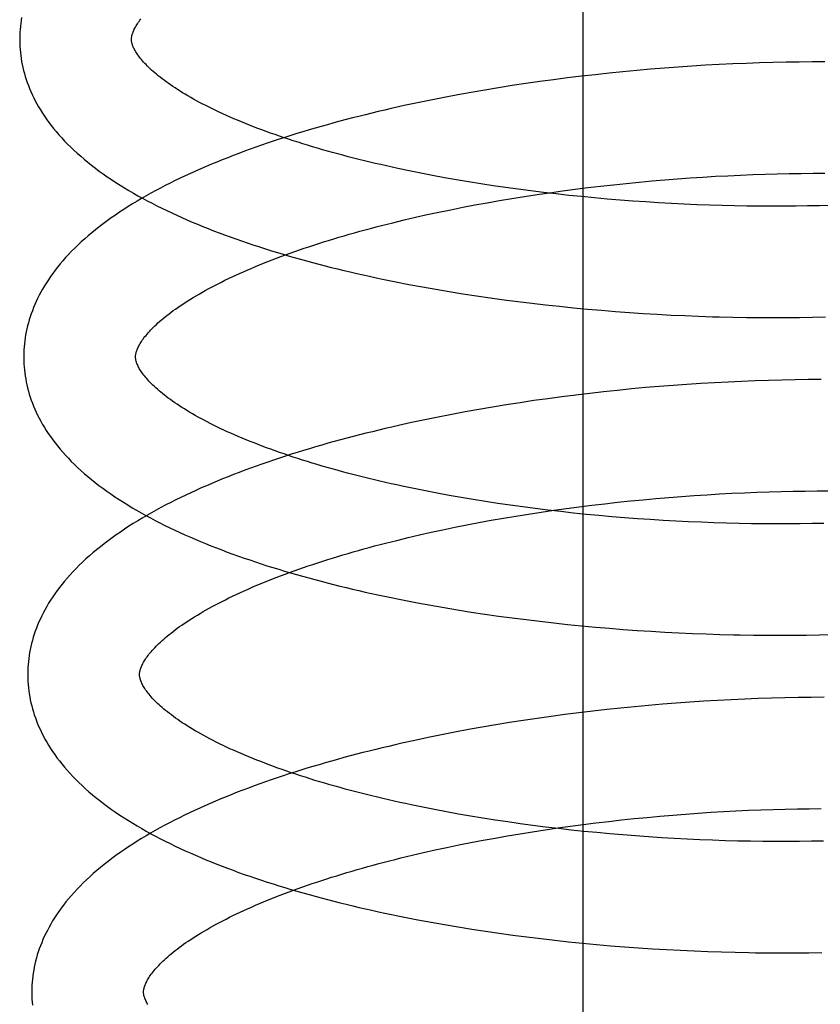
# Model space of a CAD drawing. Header units: inches. Extents: x 0 to 215, y 0 to 139.
# Tile 72 of 116: x 125.948 to 126.091, y 50.742 to 50.918. Entities that reach past the tile are written whole.
import ezdxf

# ---------------------------------------------------------------- set-up
doc = ezdxf.new("R2010")
doc.units = ezdxf.units.IN
doc.header["$LTSCALE"] = 11.804375
doc.header["$MEASUREMENT"] = 0
doc.linetypes.add('HIDDEN', pattern=[0.2, 0.1, -0.1])
doc.layers.add('DEFAULT_2', color=8, linetype='HIDDEN')

msp = doc.modelspace()

# ---------------------------------------------------------------- linework, layer by layer
at = {"layer": 'DEFAULT_2', "color": 8, "linetype": 'HIDDEN'}
for p, q in [((126.04846, 50.61178), (126.04846, 51.17428)), ((126.08002, 50.91012), (126.07763, 50.91004)), ((126.0824, 50.91018), (126.08002, 50.91012)), ((126.08475, 50.91023), (126.0824, 50.91018)), ((126.08709, 50.91027), (126.08475, 50.91023)), ((126.08941, 50.91029), (126.08709, 50.91027)), ((126.09171, 50.91029), (126.08941, 50.91029)), ((126.05559, 50.90854), (126.05311, 50.90829)), ((126.05807, 50.90877), (126.05559, 50.90854)), ((126.06054, 50.90899), (126.05807, 50.90877)), ((126.06301, 50.90919), (126.06054, 50.90899)), ((126.06547, 50.90937), (126.06301, 50.90919)), ((126.06793, 50.90954), (126.06547, 50.90937)), ((126.07037, 50.90969), (126.06793, 50.90954)), ((126.0728, 50.90982), (126.07037, 50.90969)), ((126.07522, 50.90994), (126.0728, 50.90982)), ((126.07763, 50.91004), (126.07522, 50.90994)), ((126.04071, 50.90678), (126.03824, 50.90643)), ((126.04319, 50.90712), (126.04071, 50.90678)), ((126.04567, 50.90743), (126.04319, 50.90712)), ((126.04815, 50.90774), (126.04567, 50.90743)), ((126.05063, 50.90802), (126.04815, 50.90774)), ((126.05311, 50.90829), (126.05063, 50.90802)), ((126.02845, 50.90484), (126.02603, 50.9044)), ((126.03088, 50.90526), (126.02845, 50.90484)), ((126.03333, 50.90567), (126.03088, 50.90526)), ((126.03578, 50.90606), (126.03333, 50.90567)), ((126.03824, 50.90643), (126.03578, 50.90606)), ((126.02122, 50.90348), (126.01885, 50.90299)), ((126.02362, 50.90395), (126.02122, 50.90348)), ((126.02603, 50.9044), (126.02362, 50.90395)), ((126.01648, 50.90248), (126.01414, 50.90195)), ((126.01885, 50.90299), (126.01648, 50.90248)), ((126.01943, 50.89041), (126.01736, 50.89082)), ((126.02154, 50.89), (126.01943, 50.89041)), ((126.02366, 50.8896), (126.02154, 50.89)), ((126.02581, 50.88922), (126.02366, 50.8896)), ((126.02798, 50.88886), (126.02581, 50.88922)), ((126.05847, 50.88882), (126.06076, 50.88902)), ((126.06076, 50.88902), (126.06305, 50.88922)), ((126.06305, 50.88922), (126.06533, 50.8894)), ((126.06533, 50.8894), (126.0676, 50.88956)), ((126.0676, 50.88956), (126.06987, 50.88971)), ((126.06987, 50.88971), (126.07212, 50.88985)), ((126.07212, 50.88985), (126.07436, 50.88996)), ((126.07436, 50.88996), (126.07659, 50.89007)), ((126.07659, 50.89007), (126.07881, 50.89016)), ((126.07881, 50.89016), (126.081, 50.89023)), ((126.081, 50.89023), (126.08318, 50.89029)), ((126.08318, 50.89029), (126.08534, 50.89033)), ((126.08534, 50.89033), (126.08748, 50.89036)), ((126.08748, 50.89036), (126.08959, 50.89038)), ((126.08959, 50.89038), (126.09168, 50.89038)), ((126.03017, 50.88851), (126.02798, 50.88886)), ((126.03238, 50.88817), (126.03017, 50.88851)), ((126.0346, 50.88784), (126.03238, 50.88817)), ((126.03684, 50.88753), (126.0346, 50.88784)), ((126.03909, 50.88724), (126.03684, 50.88753)), ((126.04135, 50.88696), (126.03909, 50.88724)), ((126.04248, 50.88692), (126.04475, 50.88724)), ((126.04475, 50.88724), (126.04703, 50.88754)), ((126.04703, 50.88754), (126.04931, 50.88782)), ((126.04931, 50.88782), (126.0516, 50.88809)), ((126.0516, 50.88809), (126.05389, 50.88835)), ((126.05389, 50.88835), (126.05618, 50.88859)), ((126.05618, 50.88859), (126.05847, 50.88882)), ((126.03131, 50.88513), (126.03352, 50.88551)), ((126.03352, 50.88551), (126.03574, 50.88589)), ((126.03574, 50.88589), (126.03797, 50.88625)), ((126.03797, 50.88625), (126.04022, 50.88659)), ((126.04022, 50.88659), (126.04248, 50.88692)), ((126.04363, 50.88669), (126.04135, 50.88696)), ((126.04591, 50.88644), (126.04363, 50.88669)), ((126.04819, 50.88621), (126.04591, 50.88644)), ((126.05048, 50.88599), (126.04819, 50.88621)), ((126.05278, 50.88578), (126.05048, 50.88599)), ((126.05508, 50.88559), (126.05278, 50.88578)), ((126.05737, 50.88542), (126.05508, 50.88559)), ((126.02267, 50.88344), (126.0248, 50.88388)), ((126.0248, 50.88388), (126.02695, 50.88431)), ((126.02695, 50.88431), (126.02912, 50.88473)), ((126.02912, 50.88473), (126.03131, 50.88513)), ((126.05967, 50.88526), (126.05737, 50.88542)), ((126.06196, 50.88512), (126.05967, 50.88526)), ((126.06425, 50.88499), (126.06196, 50.88512)), ((126.06653, 50.88487), (126.06425, 50.88499)), ((126.0688, 50.88477), (126.06653, 50.88487)), ((126.07106, 50.88469), (126.0688, 50.88477)), ((126.07331, 50.88462), (126.07106, 50.88469)), ((126.07555, 50.88457), (126.07331, 50.88462)), ((126.07777, 50.88453), (126.07555, 50.88457)), ((126.07998, 50.8845), (126.07777, 50.88453)), ((126.08217, 50.88449), (126.07998, 50.8845)), ((126.08434, 50.8845), (126.08217, 50.88449)), ((126.08649, 50.88451), (126.08434, 50.8845)), ((126.08862, 50.88454), (126.08649, 50.88451)), ((126.09072, 50.88459), (126.08862, 50.88454)), ((126.09279, 50.88465), (126.09072, 50.88459)), ((126.01442, 50.88155), (126.01644, 50.88204)), ((126.01644, 50.88204), (126.01849, 50.88252)), ((126.01849, 50.88252), (126.02057, 50.88299)), ((126.02057, 50.88299), (126.02267, 50.88344)), ((126.01732, 50.87053), (126.01971, 50.87008)), ((126.01971, 50.87008), (126.02211, 50.86966)), ((126.02211, 50.86966), (126.02453, 50.86925)), ((126.02453, 50.86925), (126.02696, 50.86885)), ((126.02696, 50.86885), (126.0294, 50.86848)), ((126.0294, 50.86848), (126.03185, 50.86812)), ((126.03185, 50.86812), (126.03432, 50.86778)), ((126.03432, 50.86778), (126.03679, 50.86746)), ((126.03679, 50.86746), (126.03927, 50.86715)), ((126.03927, 50.86715), (126.04176, 50.86687)), ((126.04176, 50.86687), (126.04425, 50.8666)), ((126.04425, 50.8666), (126.04675, 50.86634)), ((126.04675, 50.86634), (126.04925, 50.86611)), ((126.04925, 50.86611), (126.05174, 50.86589)), ((126.05174, 50.86589), (126.05424, 50.86569)), ((126.05424, 50.86569), (126.05674, 50.8655)), ((126.05674, 50.8655), (126.05923, 50.86534)), ((126.05923, 50.86534), (126.06171, 50.86519)), ((126.06171, 50.86519), (126.06419, 50.86505)), ((126.06419, 50.86505), (126.06666, 50.86494)), ((126.06666, 50.86494), (126.06913, 50.86484)), ((126.06913, 50.86484), (126.07158, 50.86475)), ((126.07524, 50.86466), (126.07766, 50.86462)), ((126.07766, 50.86462), (126.08006, 50.86459)), ((126.08006, 50.86459), (126.08245, 50.86458)), ((126.08245, 50.86458), (126.08482, 50.86459)), ((126.08482, 50.86459), (126.08717, 50.86461)), ((126.08717, 50.86461), (126.0895, 50.86465)), ((126.0895, 50.86465), (126.09181, 50.8647)), ((126.05961, 50.85206), (126.05712, 50.85183)), ((126.06209, 50.85227), (126.05961, 50.85206)), ((126.06457, 50.85246), (126.06209, 50.85227)), ((126.06704, 50.85264), (126.06457, 50.85246)), ((126.0695, 50.8528), (126.06704, 50.85264)), ((126.07196, 50.85295), (126.0695, 50.8528)), ((126.0744, 50.85307), (126.07196, 50.85295)), ((126.07682, 50.85318), (126.0744, 50.85307)), ((126.07924, 50.85328), (126.07682, 50.85318)), ((126.08163, 50.85335), (126.07924, 50.85328)), ((126.08401, 50.85341), (126.08163, 50.85335)), ((126.08638, 50.85346), (126.08401, 50.85341)), ((126.08872, 50.85349), (126.08638, 50.85346)), ((126.09104, 50.8535), (126.08872, 50.85349)), ((126.04465, 50.85042), (126.04216, 50.85009)), ((126.04714, 50.85074), (126.04465, 50.85042)), ((126.04964, 50.85104), (126.04714, 50.85074)), ((126.05213, 50.85132), (126.04964, 50.85104)), ((126.05463, 50.85158), (126.05213, 50.85132)), ((126.05712, 50.85183), (126.05463, 50.85158)), ((126.03227, 50.84859), (126.02983, 50.84817)), ((126.03473, 50.84899), (126.03227, 50.84859)), ((126.0372, 50.84937), (126.03473, 50.84899)), ((126.03968, 50.84974), (126.0372, 50.84937)), ((126.04216, 50.85009), (126.03968, 50.84974)), ((126.02255, 50.84681), (126.02016, 50.84632)), ((126.02496, 50.84728), (126.02255, 50.84681)), ((126.02739, 50.84773), (126.02496, 50.84728)), ((126.02983, 50.84817), (126.02739, 50.84773)), ((126.01778, 50.84581), (126.01542, 50.84529)), ((126.02016, 50.84632), (126.01778, 50.84581)), ((126.02026, 50.83359), (126.01818, 50.83401)), ((126.02236, 50.83319), (126.02026, 50.83359)), ((126.02449, 50.83279), (126.02236, 50.83319)), ((126.02664, 50.83242), (126.02449, 50.83279)), ((126.06605, 50.83261), (126.06832, 50.83277)), ((126.06832, 50.83277), (126.07059, 50.83292)), ((126.07059, 50.83292), (126.07284, 50.83305)), ((126.07284, 50.83305), (126.07509, 50.83317)), ((126.07509, 50.83317), (126.07731, 50.83328)), ((126.07731, 50.83328), (126.07953, 50.83336)), ((126.07953, 50.83336), (126.08173, 50.83344)), ((126.08173, 50.83344), (126.0839, 50.8335)), ((126.0839, 50.8335), (126.08606, 50.83354)), ((126.08606, 50.83354), (126.0882, 50.83357)), ((126.0882, 50.83357), (126.09032, 50.83359)), ((126.09032, 50.83359), (126.09241, 50.83359)), ((126.02881, 50.83205), (126.02664, 50.83242)), ((126.031, 50.8317), (126.02881, 50.83205)), ((126.0332, 50.83136), (126.031, 50.8317)), ((126.03543, 50.83104), (126.0332, 50.83136)), ((126.03766, 50.83073), (126.03543, 50.83104)), ((126.04775, 50.83075), (126.05004, 50.83103)), ((126.05004, 50.83103), (126.05232, 50.8313)), ((126.05232, 50.8313), (126.05461, 50.83156)), ((126.05461, 50.83156), (126.05691, 50.8318)), ((126.05691, 50.8318), (126.0592, 50.83202)), ((126.0592, 50.83202), (126.06149, 50.83223)), ((126.06149, 50.83223), (126.06377, 50.83243)), ((126.06377, 50.83243), (126.06605, 50.83261)), ((126.03646, 50.8291), (126.0387, 50.82946)), ((126.03991, 50.83043), (126.03766, 50.83073)), ((126.0387, 50.82946), (126.04095, 50.8298)), ((126.04217, 50.83016), (126.03991, 50.83043)), ((126.04095, 50.8298), (126.04321, 50.83013)), ((126.04445, 50.82989), (126.04217, 50.83016)), ((126.04321, 50.83013), (126.04548, 50.83045)), ((126.04673, 50.82964), (126.04445, 50.82989)), ((126.04548, 50.83045), (126.04775, 50.83075)), ((126.04901, 50.82941), (126.04673, 50.82964)), ((126.0513, 50.82919), (126.04901, 50.82941)), ((126.0536, 50.82898), (126.0513, 50.82919)), ((126.02552, 50.82709), (126.02767, 50.82752)), ((126.02767, 50.82752), (126.02984, 50.82794)), ((126.02984, 50.82794), (126.03203, 50.82834)), ((126.03203, 50.82834), (126.03424, 50.82872)), ((126.03424, 50.82872), (126.03646, 50.8291)), ((126.05589, 50.82879), (126.0536, 50.82898)), ((126.05819, 50.82862), (126.05589, 50.82879)), ((126.06048, 50.82846), (126.05819, 50.82862)), ((126.06277, 50.82832), (126.06048, 50.82846)), ((126.06506, 50.82819), (126.06277, 50.82832)), ((126.06734, 50.82808), (126.06506, 50.82819)), ((126.06961, 50.82798), (126.06734, 50.82808)), ((126.07187, 50.8279), (126.06961, 50.82798)), ((126.07412, 50.82783), (126.07187, 50.8279)), ((126.07635, 50.82777), (126.07412, 50.82783)), ((126.07857, 50.82773), (126.07635, 50.82777)), ((126.08078, 50.82771), (126.07857, 50.82773)), ((126.08297, 50.8277), (126.08078, 50.82771)), ((126.08513, 50.8277), (126.08297, 50.8277)), ((126.08728, 50.82772), (126.08513, 50.8277)), ((126.08941, 50.82776), (126.08728, 50.82772)), ((126.09151, 50.8278), (126.08941, 50.82776)), ((126.01716, 50.82525), (126.01921, 50.82573)), ((126.01921, 50.82573), (126.02129, 50.8262)), ((126.02129, 50.8262), (126.02339, 50.82665)), ((126.02339, 50.82665), (126.02552, 50.82709)), ((126.01514, 50.82476), (126.01716, 50.82525)), ((126.01882, 50.81359), (126.0212, 50.81315)), ((126.0212, 50.81315), (126.0236, 50.81273)), ((126.0236, 50.81273), (126.02601, 50.81233)), ((126.02601, 50.81233), (126.02844, 50.81194)), ((126.02844, 50.81194), (126.03088, 50.81158)), ((126.03088, 50.81158), (126.03333, 50.81123)), ((126.03333, 50.81123), (126.03578, 50.81089)), ((126.03578, 50.81089), (126.03825, 50.81058)), ((126.03825, 50.81058), (126.04073, 50.81028)), ((126.04073, 50.81028), (126.04321, 50.81)), ((126.04321, 50.81), (126.04569, 50.80973)), ((126.04569, 50.80973), (126.04818, 50.80948)), ((126.04818, 50.80948), (126.05067, 50.80925)), ((126.05067, 50.80925), (126.05316, 50.80904)), ((126.05316, 50.80904), (126.05564, 50.80884)), ((126.05564, 50.80884), (126.05813, 50.80867)), ((126.05813, 50.80867), (126.06061, 50.8085)), ((126.06061, 50.8085), (126.06309, 50.80836)), ((126.06309, 50.80836), (126.06556, 50.80823)), ((126.06556, 50.80823), (126.06802, 50.80812)), ((126.06802, 50.80812), (126.07047, 50.80802)), ((126.07047, 50.80802), (126.07291, 50.80794)), ((126.07291, 50.80794), (126.07534, 50.80788)), ((126.07896, 50.80782), (126.08135, 50.8078)), ((126.08135, 50.8078), (126.08372, 50.80779)), ((126.08372, 50.80779), (126.08608, 50.8078)), ((126.08608, 50.8078), (126.08842, 50.80783)), ((126.08842, 50.80783), (126.09074, 50.80787)), ((126.09074, 50.80787), (126.09304, 50.80793)), ((126.06758, 50.79584), (126.06511, 50.79566)), ((126.07004, 50.796), (126.06758, 50.79584)), ((126.07249, 50.79614), (126.07004, 50.796)), ((126.07493, 50.79627), (126.07249, 50.79614)), ((126.07736, 50.79638), (126.07493, 50.79627)), ((126.07977, 50.79648), (126.07736, 50.79638)), ((126.08216, 50.79656), (126.07977, 50.79648)), ((126.08454, 50.79662), (126.08216, 50.79656)), ((126.0869, 50.79666), (126.08454, 50.79662)), ((126.08925, 50.79669), (126.0869, 50.79666)), ((126.09157, 50.7967), (126.08925, 50.79669)), ((126.0477, 50.79393), (126.04521, 50.79361)), ((126.05019, 50.79422), (126.0477, 50.79393)), ((126.05268, 50.79451), (126.05019, 50.79422)), ((126.05518, 50.79477), (126.05268, 50.79451)), ((126.05767, 50.79502), (126.05518, 50.79477)), ((126.06015, 50.79525), (126.05767, 50.79502)), ((126.06264, 50.79546), (126.06015, 50.79525)), ((126.06511, 50.79566), (126.06264, 50.79546)), ((126.03531, 50.79217), (126.03285, 50.79177)), ((126.03777, 50.79256), (126.03531, 50.79217)), ((126.04025, 50.79293), (126.03777, 50.79256)), ((126.04273, 50.79328), (126.04025, 50.79293)), ((126.04521, 50.79361), (126.04273, 50.79328)), ((126.02555, 50.79046), (126.02314, 50.78999)), ((126.02797, 50.79091), (126.02555, 50.79046)), ((126.03041, 50.79135), (126.02797, 50.79091)), ((126.03285, 50.79177), (126.03041, 50.79135)), ((126.01838, 50.789), (126.01602, 50.78847)), ((126.02075, 50.7895), (126.01838, 50.789)), ((126.02314, 50.78999), (126.02075, 50.7895)), ((126.0219, 50.77662), (126.0198, 50.77704)), ((126.02403, 50.77622), (126.0219, 50.77662)), ((126.07356, 50.77626), (126.0758, 50.77638)), ((126.0758, 50.77638), (126.07803, 50.77649)), ((126.07803, 50.77649), (126.08024, 50.77657)), ((126.08024, 50.77657), (126.08244, 50.77665)), ((126.08244, 50.77665), (126.08462, 50.77671)), ((126.08462, 50.77671), (126.08678, 50.77675)), ((126.08678, 50.77675), (126.08892, 50.77678)), ((126.08892, 50.77678), (126.09103, 50.77679)), ((126.02618, 50.77583), (126.02403, 50.77622)), ((126.02835, 50.77545), (126.02618, 50.77583)), ((126.03054, 50.77509), (126.02835, 50.77545)), ((126.03275, 50.77475), (126.03054, 50.77509)), ((126.03498, 50.77441), (126.03275, 50.77475)), ((126.05304, 50.77451), (126.05533, 50.77477)), ((126.05533, 50.77477), (126.05762, 50.77501)), ((126.05762, 50.77501), (126.05991, 50.77523)), ((126.05991, 50.77523), (126.0622, 50.77544)), ((126.0622, 50.77544), (126.06449, 50.77564)), ((126.06449, 50.77564), (126.06677, 50.77582)), ((126.06677, 50.77582), (126.06904, 50.77598)), ((126.06904, 50.77598), (126.0713, 50.77613)), ((126.0713, 50.77613), (126.07356, 50.77626)), ((126.03723, 50.7741), (126.03498, 50.77441)), ((126.03948, 50.77379), (126.03723, 50.7741)), ((126.03941, 50.77266), (126.04166, 50.77301)), ((126.04175, 50.7735), (126.03948, 50.77379)), ((126.04166, 50.77301), (126.04392, 50.77334)), ((126.04404, 50.77323), (126.04175, 50.7735)), ((126.04392, 50.77334), (126.04619, 50.77365)), ((126.04632, 50.77297), (126.04404, 50.77323)), ((126.04619, 50.77365), (126.04847, 50.77396)), ((126.04862, 50.77273), (126.04632, 50.77297)), ((126.04847, 50.77396), (126.05075, 50.77424)), ((126.05075, 50.77424), (126.05304, 50.77451)), ((126.02839, 50.77073), (126.03056, 50.77114)), ((126.03056, 50.77114), (126.03275, 50.77154)), ((126.03275, 50.77154), (126.03496, 50.77193)), ((126.03496, 50.77193), (126.03718, 50.77231)), ((126.03718, 50.77231), (126.03941, 50.77266)), ((126.05092, 50.7725), (126.04862, 50.77273)), ((126.05323, 50.77229), (126.05092, 50.7725)), ((126.05554, 50.77209), (126.05323, 50.77229)), ((126.05785, 50.77191), (126.05554, 50.77209)), ((126.06016, 50.77174), (126.05785, 50.77191)), ((126.06246, 50.77159), (126.06016, 50.77174)), ((126.06477, 50.77145), (126.06246, 50.77159)), ((126.06706, 50.77133), (126.06477, 50.77145)), ((126.06935, 50.77123), (126.06706, 50.77133)), ((126.07163, 50.77114), (126.06935, 50.77123)), ((126.0739, 50.77106), (126.07163, 50.77114)), ((126.07615, 50.771), (126.0739, 50.77106)), ((126.01993, 50.76894), (126.02201, 50.76941)), ((126.02201, 50.76941), (126.02411, 50.76986)), ((126.02411, 50.76986), (126.02624, 50.7703)), ((126.02624, 50.7703), (126.02839, 50.77073)), ((126.07839, 50.77096), (126.07615, 50.771)), ((126.08062, 50.77093), (126.07839, 50.77096)), ((126.08283, 50.77091), (126.08062, 50.77093)), ((126.08502, 50.77091), (126.08283, 50.77091)), ((126.08718, 50.77092), (126.08502, 50.77091)), ((126.08933, 50.77095), (126.08718, 50.77092)), ((126.09145, 50.77099), (126.08933, 50.77095)), ((126.01586, 50.76797), (126.01788, 50.76846)), ((126.01788, 50.76846), (126.01993, 50.76894)), ((126.0189, 50.75692), (126.02129, 50.75648)), ((126.02129, 50.75648), (126.0237, 50.75605)), ((126.0237, 50.75605), (126.02612, 50.75564)), ((126.02612, 50.75564), (126.02855, 50.75525)), ((126.02855, 50.75525), (126.031, 50.75487)), ((126.031, 50.75487), (126.03346, 50.75452)), ((126.03346, 50.75452), (126.03592, 50.75418)), ((126.03592, 50.75418), (126.0384, 50.75386)), ((126.0384, 50.75386), (126.04089, 50.75355)), ((126.04089, 50.75355), (126.04338, 50.75327)), ((126.04338, 50.75327), (126.04587, 50.753)), ((126.04587, 50.753), (126.04837, 50.75274)), ((126.04837, 50.75274), (126.05087, 50.75251)), ((126.05087, 50.75251), (126.05337, 50.75229)), ((126.05337, 50.75229), (126.05587, 50.75209)), ((126.05587, 50.75209), (126.05837, 50.75191)), ((126.05837, 50.75191), (126.06086, 50.75174)), ((126.06086, 50.75174), (126.06335, 50.75159)), ((126.06335, 50.75159), (126.06583, 50.75146)), ((126.06583, 50.75146), (126.06831, 50.75135)), ((126.06831, 50.75135), (126.07077, 50.75125)), ((126.07077, 50.75125), (126.07323, 50.75116)), ((126.07323, 50.75116), (126.07567, 50.7511)), ((126.07567, 50.7511), (126.0781, 50.75105)), ((126.08171, 50.75101), (126.0841, 50.751)), ((126.0841, 50.751), (126.08647, 50.75101)), ((126.08647, 50.75101), (126.08883, 50.75103)), ((126.08883, 50.75103), (126.09116, 50.75107))]:
    msp.add_line(p, q, dxfattribs=at)
for points in [[(125.94804, 50.91827), (125.94795, 50.91773), (125.94788, 50.9172), (125.94782, 50.91666), (125.94777, 50.91612), (125.94773, 50.91559), (125.94771, 50.91505), (125.9477, 50.91452), (125.9477, 50.91407)], [(125.9677, 50.91432), (125.9677, 50.91443), (125.9677, 50.91454), (125.96771, 50.91466), (125.96773, 50.91478), (125.96775, 50.91491), (125.96778, 50.91504), (125.96782, 50.91518), (125.96786, 50.91533), (125.96791, 50.91548), (125.96797, 50.91564), (125.96804, 50.91581), (125.96812, 50.91598), (125.9682, 50.91616), (125.9683, 50.91635), (125.9684, 50.91653), (125.96851, 50.91673), (125.96863, 50.91693), (125.96877, 50.91713), (125.96891, 50.91733), (125.96905, 50.91754), (125.96921, 50.91776), (125.96938, 50.91798)], [(125.9477, 50.91407), (125.94771, 50.91362), (125.94773, 50.91308), (125.94777, 50.91254), (125.94782, 50.91201), (125.94788, 50.91147), (125.94796, 50.91093), (125.94805, 50.91039), (125.94815, 50.90986), (125.94827, 50.90932), (125.9484, 50.90878), (125.94854, 50.90824), (125.9487, 50.9077), (125.94887, 50.90716), (125.94905, 50.90662), (125.94925, 50.90608), (125.94947, 50.90554), (125.9497, 50.90499), (125.94994, 50.90445), (125.9502, 50.9039), (125.95048, 50.90336), (125.95078, 50.90281), (125.95109, 50.90226), (125.95142, 50.90171), (125.95176, 50.90116), (125.95213, 50.9006), (125.95251, 50.90005), (125.95291, 50.89949), (125.95333, 50.89894), (125.95377, 50.89838), (125.95423, 50.89783), (125.95471, 50.89727), (125.95521, 50.89672), (125.95573, 50.89616), (125.95627, 50.89561), (125.95682, 50.89506), (125.9574, 50.89451), (125.958, 50.89397), (125.95861, 50.89342), (125.95924, 50.89289), (125.95989, 50.89235), (125.96055, 50.89182), (125.96124, 50.8913), (125.96193, 50.89078), (125.96265, 50.89027), (125.96337, 50.88976), (125.96412, 50.88926), (125.96487, 50.88876), (125.96564, 50.88827), (125.96643, 50.88779), (125.96722, 50.88731), (125.96803, 50.88684), (125.96885, 50.88638), (125.96968, 50.88592), (125.97052, 50.88546), (125.97137, 50.88502), (125.97223, 50.88458), (125.97311, 50.88414), (125.97399, 50.88372), (125.97488, 50.88329), (125.97579, 50.88288), (125.9767, 50.88247), (125.97762, 50.88206), (125.97856, 50.88166), (125.9795, 50.88127), (125.98045, 50.88088), (125.98141, 50.88049), (125.98238, 50.88012), (125.98336, 50.87974), (125.98434, 50.87937), (125.98534, 50.87901), (125.98634, 50.87865), (125.98735, 50.8783), (125.98837, 50.87795), (125.9894, 50.87761), (125.99043, 50.87727), (125.99148, 50.87694), (125.99253, 50.87661), (125.99359, 50.87628), (125.99465, 50.87596), (125.99572, 50.87565), (125.9968, 50.87534), (125.99789, 50.87503), (125.99899, 50.87473), (126.00009, 50.87444), (126.0012, 50.87414), (126.00231, 50.87386), (126.00343, 50.87357), (126.00456, 50.8733), (126.00569, 50.87302), (126.00683, 50.87275), (126.00797, 50.87249), (126.00912, 50.87223), (126.01028, 50.87197), (126.01144, 50.87172), (126.01261, 50.87147), (126.01378, 50.87123), (126.01496, 50.87099), (126.01732, 50.87053)], [(126.01736, 50.89082), (126.01531, 50.89126), (126.0143, 50.89148), (126.01329, 50.8917), (126.01229, 50.89193), (126.0113, 50.89216), (126.01032, 50.89239), (126.00934, 50.89263), (126.00837, 50.89287), (126.00741, 50.89311), (126.00646, 50.89335), (126.00552, 50.8936), (126.00459, 50.89385), (126.00367, 50.8941), (126.00275, 50.89435), (126.00185, 50.89461), (126.00096, 50.89487), (126.00007, 50.89513), (125.9992, 50.8954), (125.99833, 50.89566), (125.99748, 50.89593), (125.99663, 50.8962), (125.9958, 50.89647), (125.99498, 50.89675), (125.99416, 50.89702), (125.99336, 50.8973), (125.99257, 50.89758), (125.9918, 50.89786), (125.99103, 50.89814), (125.99027, 50.89842), (125.98953, 50.89871), (125.9888, 50.89899), (125.98808, 50.89928), (125.98738, 50.89957), (125.98668, 50.89986), (125.986, 50.90015), (125.98533, 50.90044), (125.98467, 50.90073), (125.98403, 50.90102), (125.9834, 50.90131), (125.98278, 50.9016), (125.98217, 50.90189), (125.98158, 50.90219), (125.981, 50.90248), (125.98043, 50.90277), (125.97988, 50.90306), (125.97933, 50.90335), (125.97881, 50.90364), (125.97829, 50.90393), (125.97779, 50.90422), (125.97731, 50.90451), (125.97683, 50.90479), (125.97637, 50.90507), (125.97592, 50.90536), (125.97549, 50.90564), (125.97507, 50.90592), (125.97466, 50.9062), (125.97426, 50.90648), (125.97388, 50.90675), (125.97351, 50.90702), (125.97316, 50.90729), (125.97282, 50.90755), (125.97249, 50.90782), (125.97217, 50.90808), (125.97187, 50.90833), (125.97157, 50.90859), (125.97129, 50.90884), (125.97102, 50.90909), (125.97077, 50.90933), (125.97052, 50.90957), (125.97029, 50.90981), (125.97007, 50.91004), (125.96986, 50.91027), (125.96966, 50.9105), (125.96948, 50.91072), (125.9693, 50.91093), (125.96913, 50.91114), (125.96898, 50.91135), (125.96883, 50.91155), (125.9687, 50.91175), (125.96857, 50.91194), (125.96846, 50.91213), (125.96835, 50.91232), (125.96825, 50.9125), (125.96816, 50.91267), (125.96808, 50.91284), (125.96801, 50.91301), (125.96794, 50.91316), (125.96789, 50.91332), (125.96784, 50.91346), (125.9678, 50.9136), (125.96777, 50.91373), (125.96774, 50.91386), (125.96772, 50.91398), (125.96771, 50.9141), (125.9677, 50.91422), (125.9677, 50.91433)], [(126.01414, 50.90195), (126.01298, 50.90169), (126.01182, 50.90141), (126.01066, 50.90114), (126.00952, 50.90086), (126.00837, 50.90057), (126.00723, 50.90028), (126.0061, 50.89999), (126.00498, 50.89969), (126.00386, 50.89938), (126.00274, 50.89908), (126.00164, 50.89877), (126.00054, 50.89845), (125.99944, 50.89813), (125.99836, 50.89781), (125.99728, 50.89748), (125.9962, 50.89714), (125.99514, 50.89681), (125.99408, 50.89646), (125.99303, 50.89612), (125.99198, 50.89577), (125.99095, 50.89541), (125.98992, 50.89505), (125.9889, 50.89469), (125.98789, 50.89432), (125.98688, 50.89394), (125.98589, 50.89357), (125.9849, 50.89318), (125.98392, 50.89279), (125.98295, 50.8924), (125.98198, 50.892), (125.98103, 50.8916), (125.98009, 50.89119), (125.97915, 50.89078), (125.97822, 50.89036), (125.97731, 50.88994), (125.9764, 50.88951), (125.9755, 50.88908), (125.97462, 50.88864), (125.97374, 50.88819), (125.97287, 50.88774), (125.97202, 50.88729), (125.97117, 50.88683), (125.97033, 50.88636), (125.96951, 50.88589), (125.9687, 50.88541), (125.96789, 50.88492), (125.9671, 50.88443), (125.96633, 50.88394), (125.96556, 50.88343), (125.96481, 50.88292), (125.96407, 50.88241), (125.96335, 50.88189), (125.96264, 50.88137), (125.96194, 50.88084), (125.96126, 50.8803), (125.9606, 50.87976), (125.95995, 50.87922), (125.95932, 50.87867), (125.95871, 50.87812), (125.95812, 50.87756), (125.95754, 50.877), (125.95698, 50.87644), (125.95644, 50.87588), (125.95592, 50.87531), (125.95542, 50.87475), (125.95494, 50.87418), (125.95448, 50.87362), (125.95404, 50.87305), (125.95362, 50.87249), (125.95322, 50.87192), (125.95283, 50.87136), (125.95247, 50.8708), (125.95212, 50.87024), (125.95179, 50.86968), (125.95148, 50.86912), (125.95118, 50.86857), (125.95091, 50.86801), (125.95065, 50.86746), (125.9504, 50.86691), (125.95017, 50.86637), (125.94996, 50.86582), (125.94976, 50.86527), (125.94957, 50.86473), (125.9494, 50.86419), (125.94925, 50.86364), (125.9491, 50.8631), (125.94898, 50.86256), (125.94886, 50.86202), (125.94876, 50.86148), (125.94867, 50.86094), (125.9486, 50.86041), (125.94854, 50.85987), (125.94849, 50.85933), (125.94845, 50.8588), (125.94843, 50.85826), (125.94842, 50.85772), (125.94842, 50.85728)], [(125.96842, 50.85753), (125.96842, 50.85764), (125.96842, 50.85775), (125.96843, 50.85787), (125.96845, 50.85799), (125.96847, 50.85812), (125.9685, 50.85825), (125.96854, 50.85839), (125.96858, 50.85853), (125.96863, 50.85869), (125.96869, 50.85885), (125.96876, 50.85901), (125.96883, 50.85919), (125.96892, 50.85937), (125.96901, 50.85955), (125.96912, 50.85974), (125.96923, 50.85993), (125.96935, 50.86013), (125.96948, 50.86033), (125.96962, 50.86054), (125.96977, 50.86075), (125.96993, 50.86097), (125.9701, 50.86119), (125.97029, 50.86141), (125.97048, 50.86164), (125.97068, 50.86187), (125.9709, 50.86211), (125.97112, 50.86235), (125.97136, 50.8626), (125.97161, 50.86285), (125.97187, 50.86311), (125.97214, 50.86336), (125.97243, 50.86363), (125.97273, 50.86389), (125.97304, 50.86416), (125.97336, 50.86443), (125.9737, 50.86471), (125.97404, 50.86498), (125.97441, 50.86526), (125.97478, 50.86555), (125.97517, 50.86583), (125.97557, 50.86612), (125.97599, 50.86641), (125.97641, 50.86671), (125.97685, 50.867), (125.97731, 50.8673), (125.97777, 50.86759), (125.97825, 50.86789), (125.97874, 50.86819), (125.97925, 50.86849), (125.97977, 50.8688), (125.9803, 50.8691), (125.98085, 50.86941), (125.98141, 50.86971), (125.98198, 50.87002), (125.98257, 50.87033), (125.98317, 50.87063), (125.98378, 50.87094), (125.9844, 50.87125), (125.98504, 50.87156), (125.98569, 50.87186), (125.98635, 50.87217), (125.98703, 50.87248), (125.98771, 50.87278), (125.98841, 50.87309), (125.98912, 50.87339), (125.98985, 50.8737), (125.99058, 50.874), (125.99133, 50.8743), (125.99209, 50.8746), (125.99286, 50.8749), (125.99364, 50.8752), (125.99443, 50.8755), (125.99524, 50.8758), (125.99605, 50.87609), (125.99688, 50.87639), (125.99772, 50.87668), (125.99856, 50.87697), (125.99942, 50.87725), (126.00029, 50.87754), (126.00117, 50.87782), (126.00205, 50.87811), (126.00295, 50.87839), (126.00386, 50.87866), (126.00478, 50.87894), (126.0057, 50.87921), (126.00664, 50.87948), (126.00758, 50.87975), (126.00853, 50.88002), (126.00949, 50.88028), (126.01046, 50.88054), (126.01144, 50.8808), (126.01242, 50.88105), (126.01342, 50.8813), (126.01442, 50.88155)], [(126.07158, 50.86475), (126.0728, 50.86472), (126.07524, 50.86466)], [(125.94842, 50.85728), (125.94843, 50.85683), (125.94845, 50.85629), (125.94849, 50.85575), (125.94854, 50.85522), (125.9486, 50.85468), (125.94868, 50.85415), (125.94877, 50.85361), (125.94887, 50.85307), (125.94898, 50.85254), (125.94911, 50.852), (125.94926, 50.85146), (125.94941, 50.85092), (125.94958, 50.85038), (125.94977, 50.84985), (125.94997, 50.8493), (125.95018, 50.84876), (125.95041, 50.84822), (125.95065, 50.84768), (125.95091, 50.84714), (125.95119, 50.84659), (125.95148, 50.84605), (125.95179, 50.8455), (125.95212, 50.84495), (125.95246, 50.8444), (125.95282, 50.84385), (125.9532, 50.8433), (125.9536, 50.84274), (125.95402, 50.84219), (125.95446, 50.84164), (125.95491, 50.84108), (125.95539, 50.84053), (125.95588, 50.83998), (125.9564, 50.83943), (125.95693, 50.83888), (125.95748, 50.83833), (125.95805, 50.83778), (125.95864, 50.83724), (125.95925, 50.8367), (125.95988, 50.83617), (125.96052, 50.83563), (125.96118, 50.83511), (125.96186, 50.83458), (125.96255, 50.83406), (125.96326, 50.83355), (125.96398, 50.83305), (125.96472, 50.83254), (125.96547, 50.83205), (125.96624, 50.83156), (125.96701, 50.83108), (125.9678, 50.8306), (125.9686, 50.83013), (125.96942, 50.82967), (125.97024, 50.82921), (125.97108, 50.82876), (125.97193, 50.82831), (125.97278, 50.82787), (125.97365, 50.82744), (125.97453, 50.82701), (125.97542, 50.82659), (125.97632, 50.82617), (125.97723, 50.82576), (125.97814, 50.82536), (125.97907, 50.82496), (125.98001, 50.82456), (125.98095, 50.82417), (125.98191, 50.82379), (125.98287, 50.82341), (125.98384, 50.82304), (125.98483, 50.82267), (125.98581, 50.82231), (125.98681, 50.82195), (125.98782, 50.8216), (125.98883, 50.82125), (125.98985, 50.82091), (125.99088, 50.82057), (125.99192, 50.82023), (125.99297, 50.8199), (125.99402, 50.81958), (125.99508, 50.81926), (125.99614, 50.81895), (125.99722, 50.81864), (125.9983, 50.81833), (125.99939, 50.81803), (126.00048, 50.81773), (126.00159, 50.81744), (126.00269, 50.81715), (126.00381, 50.81687), (126.00493, 50.81659), (126.00606, 50.81632), (126.00719, 50.81605), (126.00833, 50.81578), (126.00947, 50.81552), (126.01062, 50.81526), (126.01178, 50.81501), (126.01294, 50.81476), (126.01411, 50.81452), (126.01528, 50.81428), (126.01645, 50.81405), (126.01882, 50.81359)], [(126.01818, 50.83401), (126.01613, 50.83444), (126.01512, 50.83466), (126.01411, 50.83489), (126.01311, 50.83511), (126.01212, 50.83534), (126.01114, 50.83558), (126.01016, 50.83581), (126.00919, 50.83605), (126.00824, 50.83629), (126.00729, 50.83653), (126.00634, 50.83678), (126.00541, 50.83703), (126.00449, 50.83728), (126.00357, 50.83754), (126.00267, 50.83779), (126.00177, 50.83805), (126.00089, 50.83831), (126.00001, 50.83858), (125.99915, 50.83884), (125.99829, 50.83911), (125.99745, 50.83938), (125.99661, 50.83965), (125.99579, 50.83992), (125.99498, 50.8402), (125.99418, 50.84048), (125.99338, 50.84075), (125.99261, 50.84104), (125.99184, 50.84132), (125.99108, 50.8416), (125.99034, 50.84188), (125.98961, 50.84217), (125.98889, 50.84246), (125.98818, 50.84274), (125.98749, 50.84303), (125.9868, 50.84332), (125.98613, 50.84361), (125.98547, 50.8439), (125.98483, 50.84419), (125.9842, 50.84448), (125.98357, 50.84477), (125.98297, 50.84507), (125.98237, 50.84536), (125.98179, 50.84565), (125.98122, 50.84594), (125.98067, 50.84623), (125.98012, 50.84652), (125.97959, 50.84681), (125.97908, 50.8471), (125.97858, 50.84739), (125.97809, 50.84768), (125.97761, 50.84796), (125.97715, 50.84825), (125.9767, 50.84853), (125.97626, 50.84881), (125.97584, 50.84909), (125.97543, 50.84937), (125.97503, 50.84965), (125.97465, 50.84992), (125.97428, 50.85019), (125.97392, 50.85046), (125.97358, 50.85073), (125.97325, 50.85099), (125.97293, 50.85125), (125.97263, 50.85151), (125.97233, 50.85176), (125.97205, 50.85201), (125.97178, 50.85226), (125.97152, 50.85251), (125.97128, 50.85275), (125.97104, 50.85298), (125.97082, 50.85322), (125.97061, 50.85345), (125.97041, 50.85367), (125.97023, 50.85389), (125.97005, 50.85411), (125.96988, 50.85432), (125.96973, 50.85453), (125.96958, 50.85473), (125.96944, 50.85493), (125.96932, 50.85512), (125.9692, 50.85531), (125.96909, 50.85549), (125.96899, 50.85568), (125.96889, 50.85586), (125.96881, 50.85603), (125.96874, 50.8562), (125.96867, 50.85636), (125.96861, 50.85651), (125.96856, 50.85666), (125.96852, 50.8568), (125.96849, 50.85694), (125.96846, 50.85707), (125.96844, 50.85719), (125.96843, 50.85731), (125.96842, 50.85743), (125.96842, 50.85753)], [(126.01542, 50.84529), (126.01425, 50.84502), (126.01308, 50.84475), (126.01192, 50.84448), (126.01077, 50.84419), (126.00961, 50.84391), (126.00847, 50.84362), (126.00733, 50.84333), (126.00619, 50.84303), (126.00507, 50.84273), (126.00394, 50.84242), (126.00283, 50.84211), (126.00172, 50.84179), (126.00062, 50.84147), (125.99952, 50.84115), (125.99843, 50.84082), (125.99735, 50.84049), (125.99628, 50.84015), (125.99521, 50.83981), (125.99415, 50.83946), (125.9931, 50.83911), (125.99206, 50.83876), (125.99102, 50.8384), (125.98999, 50.83803), (125.98897, 50.83766), (125.98796, 50.83729), (125.98696, 50.83691), (125.98596, 50.83652), (125.98497, 50.83614), (125.98399, 50.83574), (125.98302, 50.83535), (125.98206, 50.83494), (125.98111, 50.83453), (125.98017, 50.83412), (125.97923, 50.8337), (125.97831, 50.83328), (125.9774, 50.83285), (125.97649, 50.83242), (125.9756, 50.83198), (125.97471, 50.83153), (125.97384, 50.83108), (125.97297, 50.83062), (125.97212, 50.83016), (125.97128, 50.82969), (125.97045, 50.82922), (125.96963, 50.82874), (125.96882, 50.82826), (125.96802, 50.82776), (125.96724, 50.82727), (125.96646, 50.82676), (125.9657, 50.82625), (125.96496, 50.82574), (125.96423, 50.82522), (125.96351, 50.82469), (125.96281, 50.82416), (125.96213, 50.82362), (125.96146, 50.82308), (125.9608, 50.82253), (125.96017, 50.82198), (125.95955, 50.82143), (125.95895, 50.82087), (125.95836, 50.82031), (125.9578, 50.81975), (125.95725, 50.81918), (125.95673, 50.81861), (125.95622, 50.81805), (125.95574, 50.81748), (125.95527, 50.81691), (125.95482, 50.81634), (125.9544, 50.81577), (125.95399, 50.81521), (125.9536, 50.81464), (125.95323, 50.81408), (125.95288, 50.81351), (125.95255, 50.81295), (125.95223, 50.81239), (125.95193, 50.81183), (125.95165, 50.81128), (125.95139, 50.81072), (125.95114, 50.81017), (125.95091, 50.80962), (125.95069, 50.80907), (125.95049, 50.80852), (125.9503, 50.80798), (125.95013, 50.80743), (125.94998, 50.80688), (125.94983, 50.80634), (125.9497, 50.8058), (125.94959, 50.80525), (125.94948, 50.80471), (125.94939, 50.80417), (125.94932, 50.80363), (125.94926, 50.80309), (125.94921, 50.80255), (125.94917, 50.80201), (125.94915, 50.80147), (125.94914, 50.80094), (125.94914, 50.80049)], [(125.96914, 50.80074), (125.96914, 50.80085), (125.96914, 50.80096), (125.96915, 50.80108), (125.96917, 50.8012), (125.96919, 50.80133), (125.96922, 50.80146), (125.96926, 50.8016), (125.9693, 50.80174), (125.96935, 50.8019), (125.96941, 50.80206), (125.96948, 50.80222), (125.96955, 50.8024), (125.96964, 50.80257), (125.96973, 50.80276), (125.96984, 50.80295), (125.96995, 50.80314), (125.97007, 50.80334), (125.9702, 50.80354), (125.97034, 50.80375), (125.97049, 50.80396), (125.97065, 50.80418), (125.97082, 50.80439), (125.97101, 50.80462), (125.9712, 50.80485), (125.9714, 50.80508), (125.97162, 50.80532), (125.97184, 50.80556), (125.97208, 50.80581), (125.97233, 50.80606), (125.97259, 50.80632), (125.97286, 50.80657), (125.97315, 50.80683), (125.97345, 50.8071), (125.97376, 50.80737), (125.97408, 50.80764), (125.97442, 50.80791), (125.97477, 50.80819), (125.97513, 50.80847), (125.9755, 50.80876), (125.97589, 50.80904), (125.97629, 50.80933), (125.97671, 50.80962), (125.97713, 50.80991), (125.97757, 50.81021), (125.97803, 50.8105), (125.97849, 50.8108), (125.97897, 50.8111), (125.97947, 50.8114), (125.97997, 50.8117), (125.98049, 50.81201), (125.98102, 50.81231), (125.98157, 50.81262), (125.98213, 50.81292), (125.9827, 50.81323), (125.98329, 50.81354), (125.98389, 50.81384), (125.9845, 50.81415), (125.98513, 50.81446), (125.98576, 50.81477), (125.98641, 50.81507), (125.98707, 50.81538), (125.98775, 50.81569), (125.98843, 50.81599), (125.98913, 50.8163), (125.98984, 50.8166), (125.99057, 50.81691), (125.9913, 50.81721), (125.99205, 50.81751), (125.99281, 50.81781), (125.99358, 50.81811), (125.99436, 50.81841), (125.99515, 50.81871), (125.99596, 50.81901), (125.99677, 50.8193), (125.9976, 50.81959), (125.99844, 50.81989), (125.99929, 50.82018), (126.00014, 50.82046), (126.00101, 50.82075), (126.00189, 50.82103), (126.00278, 50.82132), (126.00367, 50.8216), (126.00458, 50.82187), (126.0055, 50.82215), (126.00642, 50.82242), (126.00736, 50.82269), (126.0083, 50.82296), (126.00925, 50.82323), (126.01021, 50.82349), (126.01118, 50.82375), (126.01216, 50.82401), (126.01315, 50.82426), (126.01414, 50.82451), (126.01514, 50.82476)], [(126.07534, 50.80788), (126.07655, 50.80786), (126.07896, 50.80782)], [(125.94914, 50.80049), (125.94915, 50.80003), (125.94917, 50.7995), (125.94921, 50.79896), (125.94926, 50.79842), (125.94932, 50.79788), (125.9494, 50.79735), (125.94949, 50.79681), (125.94959, 50.79627), (125.94971, 50.79573), (125.94984, 50.79519), (125.94998, 50.79465), (125.95014, 50.79411), (125.95031, 50.79357), (125.9505, 50.79303), (125.9507, 50.79249), (125.95091, 50.79194), (125.95114, 50.7914), (125.95139, 50.79086), (125.95165, 50.79031), (125.95193, 50.78976), (125.95222, 50.78921), (125.95254, 50.78866), (125.95287, 50.78811), (125.95321, 50.78756), (125.95358, 50.78701), (125.95396, 50.78645), (125.95436, 50.78589), (125.95479, 50.78534), (125.95523, 50.78478), (125.95569, 50.78423), (125.95617, 50.78367), (125.95667, 50.78311), (125.95719, 50.78256), (125.95773, 50.78201), (125.95829, 50.78145), (125.95887, 50.78091), (125.95946, 50.78036), (125.96008, 50.77982), (125.96071, 50.77928), (125.96136, 50.77874), (125.96203, 50.77822), (125.96271, 50.77769), (125.96341, 50.77717), (125.96412, 50.77666), (125.96485, 50.77615), (125.9656, 50.77565), (125.96636, 50.77515), (125.96713, 50.77466), (125.96791, 50.77418), (125.96871, 50.7737), (125.96952, 50.77323), (125.97034, 50.77277), (125.97117, 50.77231), (125.97201, 50.77185), (125.97287, 50.77141), (125.97373, 50.77097), (125.97461, 50.77053), (125.97549, 50.77011), (125.97639, 50.76968), (125.97729, 50.76927), (125.97821, 50.76886), (125.97913, 50.76845), (125.98007, 50.76805), (125.98101, 50.76766), (125.98196, 50.76727), (125.98293, 50.76688), (125.9839, 50.7665), (125.98488, 50.76613), (125.98587, 50.76576), (125.98686, 50.7654), (125.98787, 50.76504), (125.98888, 50.76469), (125.9899, 50.76434), (125.99093, 50.764), (125.99197, 50.76366), (125.99301, 50.76332), (125.99406, 50.763), (125.99512, 50.76267), (125.99619, 50.76235), (125.99727, 50.76204), (125.99835, 50.76173), (125.99944, 50.76142), (126.00053, 50.76112), (126.00164, 50.76082), (126.00275, 50.76053), (126.00386, 50.76025), (126.00499, 50.75996), (126.00611, 50.75969), (126.00725, 50.75941), (126.00839, 50.75914), (126.00954, 50.75888), (126.01069, 50.75862), (126.01185, 50.75836), (126.01301, 50.75811), (126.01418, 50.75786), (126.01535, 50.75762), (126.01653, 50.75738), (126.0189, 50.75692)], [(126.0198, 50.77704), (126.01773, 50.77747), (126.0167, 50.77769), (126.01568, 50.77791), (126.01467, 50.77813), (126.01367, 50.77836), (126.01267, 50.77859), (126.01168, 50.77883), (126.0107, 50.77906), (126.00973, 50.7793), (126.00877, 50.77955), (126.00781, 50.77979), (126.00687, 50.78004), (126.00593, 50.78029), (126.00501, 50.78055), (126.00409, 50.7808), (126.00318, 50.78106), (126.00228, 50.78132), (126.00139, 50.78158), (126.00051, 50.78185), (125.99965, 50.78212), (125.99879, 50.78239), (125.99794, 50.78266), (125.9971, 50.78293), (125.99628, 50.78321), (125.99546, 50.78349), (125.99466, 50.78377), (125.99387, 50.78405), (125.99309, 50.78433), (125.99232, 50.78461), (125.99157, 50.7849), (125.99082, 50.78519), (125.99009, 50.78547), (125.98937, 50.78576), (125.98866, 50.78605), (125.98797, 50.78634), (125.98728, 50.78663), (125.98661, 50.78692), (125.98595, 50.78722), (125.98531, 50.78751), (125.98468, 50.7878), (125.98406, 50.7881), (125.98345, 50.78839), (125.98286, 50.78868), (125.98228, 50.78898), (125.98171, 50.78927), (125.98116, 50.78956), (125.98062, 50.78986), (125.98009, 50.79015), (125.97958, 50.79044), (125.97908, 50.79073), (125.97859, 50.79102), (125.97812, 50.7913), (125.97766, 50.79159), (125.97722, 50.79187), (125.97678, 50.79215), (125.97636, 50.79243), (125.97596, 50.79271), (125.97557, 50.79299), (125.97519, 50.79326), (125.97482, 50.79354), (125.97447, 50.79381), (125.97413, 50.79407), (125.9738, 50.79434), (125.97349, 50.7946), (125.97319, 50.79485), (125.9729, 50.79511), (125.97262, 50.79536), (125.97236, 50.79561), (125.97211, 50.79585), (125.97187, 50.79609), (125.97164, 50.79633), (125.97142, 50.79656), (125.97122, 50.79679), (125.97102, 50.79701), (125.97084, 50.79723), (125.97067, 50.79745), (125.9705, 50.79766), (125.97035, 50.79786), (125.97021, 50.79806), (125.97008, 50.79826), (125.96996, 50.79845), (125.96985, 50.79864), (125.96974, 50.79882), (125.96965, 50.799), (125.96956, 50.79917), (125.96948, 50.79935), (125.96941, 50.79951), (125.96935, 50.79967), (125.9693, 50.79982), (125.96925, 50.79997), (125.96922, 50.80011), (125.96919, 50.80025), (125.96917, 50.80038), (125.96915, 50.8005), (125.96914, 50.80063), (125.96914, 50.80074)], [(126.01602, 50.78847), (126.01485, 50.78821), (126.01369, 50.78793), (126.01253, 50.78766), (126.01137, 50.78738), (126.01022, 50.78709), (126.00908, 50.7868), (126.00794, 50.78651), (126.00681, 50.78621), (126.00568, 50.78591), (126.00456, 50.7856), (126.00345, 50.78529), (126.00234, 50.78497), (126.00124, 50.78465), (126.00015, 50.78433), (125.99906, 50.784), (125.99798, 50.78367), (125.99691, 50.78333), (125.99584, 50.78299), (125.99479, 50.78264), (125.99374, 50.78229), (125.99269, 50.78194), (125.99166, 50.78158), (125.99063, 50.78121), (125.98961, 50.78084), (125.9886, 50.78047), (125.9876, 50.78009), (125.98661, 50.77971), (125.98562, 50.77932), (125.98464, 50.77892), (125.98368, 50.77853), (125.98272, 50.77812), (125.98177, 50.77771), (125.98082, 50.7773), (125.97989, 50.77688), (125.97897, 50.77646), (125.97806, 50.77603), (125.97715, 50.7756), (125.97626, 50.77516), (125.97538, 50.77471), (125.9745, 50.77426), (125.97364, 50.77381), (125.97279, 50.77334), (125.97195, 50.77288), (125.97112, 50.7724), (125.9703, 50.77192), (125.96949, 50.77144), (125.9687, 50.77095), (125.96792, 50.77045), (125.96715, 50.76995), (125.96639, 50.76944), (125.96564, 50.76892), (125.96491, 50.7684), (125.9642, 50.76787), (125.9635, 50.76734), (125.96282, 50.76681), (125.96215, 50.76627), (125.9615, 50.76572), (125.96086, 50.76517), (125.96024, 50.76462), (125.95964, 50.76406), (125.95906, 50.7635), (125.9585, 50.76293), (125.95795, 50.76237), (125.95743, 50.7618), (125.95693, 50.76123), (125.95644, 50.76067), (125.95598, 50.7601), (125.95553, 50.75953), (125.95511, 50.75897), (125.9547, 50.7584), (125.95431, 50.75783), (125.95394, 50.75727), (125.95359, 50.75671), (125.95326, 50.75615), (125.95295, 50.75559), (125.95265, 50.75503), (125.95237, 50.75448), (125.9521, 50.75392), (125.95186, 50.75337), (125.95163, 50.75282), (125.95141, 50.75227), (125.95121, 50.75172), (125.95102, 50.75118), (125.95085, 50.75063), (125.95069, 50.75009), (125.95055, 50.74954), (125.95042, 50.749), (125.95031, 50.74846), (125.9502, 50.74792), (125.95011, 50.74738), (125.95004, 50.74684), (125.94998, 50.7463), (125.94993, 50.74576), (125.94989, 50.74522), (125.94987, 50.74468), (125.94986, 50.74414), (125.94986, 50.7437)], [(125.96986, 50.74395), (125.96986, 50.74406), (125.96986, 50.74417), (125.96987, 50.74429), (125.96989, 50.74441), (125.96991, 50.74454), (125.96994, 50.74467), (125.96998, 50.74481), (125.97002, 50.74495), (125.97007, 50.7451), (125.97013, 50.74526), (125.9702, 50.74543), (125.97027, 50.7456), (125.97036, 50.74578), (125.97046, 50.74597), (125.97056, 50.74616), (125.97067, 50.74635), (125.97079, 50.74655), (125.97092, 50.74675), (125.97106, 50.74696), (125.97121, 50.74717), (125.97137, 50.74738), (125.97154, 50.7476), (125.97173, 50.74783), (125.97192, 50.74806), (125.97212, 50.74829), (125.97234, 50.74853), (125.97256, 50.74877), (125.9728, 50.74902), (125.97305, 50.74927), (125.97331, 50.74952), (125.97358, 50.74978), (125.97387, 50.75004), (125.97417, 50.75031), (125.97448, 50.75058), (125.9748, 50.75085), (125.97514, 50.75112), (125.97548, 50.7514), (125.97585, 50.75168), (125.97622, 50.75197), (125.97661, 50.75225), (125.97701, 50.75254), (125.97743, 50.75283), (125.97785, 50.75312), (125.97829, 50.75342), (125.97875, 50.75371), (125.97921, 50.75401), (125.97969, 50.75431), (125.98018, 50.75461), (125.98069, 50.75491), (125.98121, 50.75521), (125.98174, 50.75552), (125.98229, 50.75582), (125.98285, 50.75613), (125.98342, 50.75644), (125.98401, 50.75674), (125.98461, 50.75705), (125.98522, 50.75736), (125.98584, 50.75767), (125.98648, 50.75797), (125.98713, 50.75828), (125.98779, 50.75859), (125.98847, 50.75889), (125.98915, 50.7592), (125.98985, 50.75951), (125.99056, 50.75981), (125.99129, 50.76011), (125.99202, 50.76042), (125.99277, 50.76072), (125.99353, 50.76102), (125.9943, 50.76132), (125.99508, 50.76162), (125.99587, 50.76192), (125.99668, 50.76222), (125.99749, 50.76251), (125.99832, 50.7628), (125.99916, 50.76309), (126, 50.76338), (126.00086, 50.76367), (126.00173, 50.76396), (126.00261, 50.76424), (126.00349, 50.76452), (126.00439, 50.7648), (126.0053, 50.76508), (126.00622, 50.76536), (126.00714, 50.76563), (126.00808, 50.7659), (126.00902, 50.76617), (126.00997, 50.76643), (126.01093, 50.7667), (126.0119, 50.76696), (126.01288, 50.76721), (126.01386, 50.76747), (126.01486, 50.76772), (126.01586, 50.76797)], [(126.0781, 50.75105), (126.07931, 50.75103), (126.08171, 50.75101)], [(125.94986, 50.7437), (125.94987, 50.74324), (125.94989, 50.7427), (125.94993, 50.74217), (125.94998, 50.74163)], [(125.97061, 50.74177), (125.97051, 50.74195), (125.97041, 50.74213), (125.97032, 50.7423), (125.97024, 50.74247), (125.97017, 50.74264), (125.9701, 50.74279), (125.97005, 50.74294), (125.97, 50.74309), (125.96996, 50.74322), (125.96993, 50.74336), (125.9699, 50.74348), (125.96988, 50.74361), (125.96987, 50.74373), (125.96986, 50.74384), (125.96986, 50.74395)]]:
    msp.add_lwpolyline(points, dxfattribs=at)

doc.saveas('drawing.dxf')
